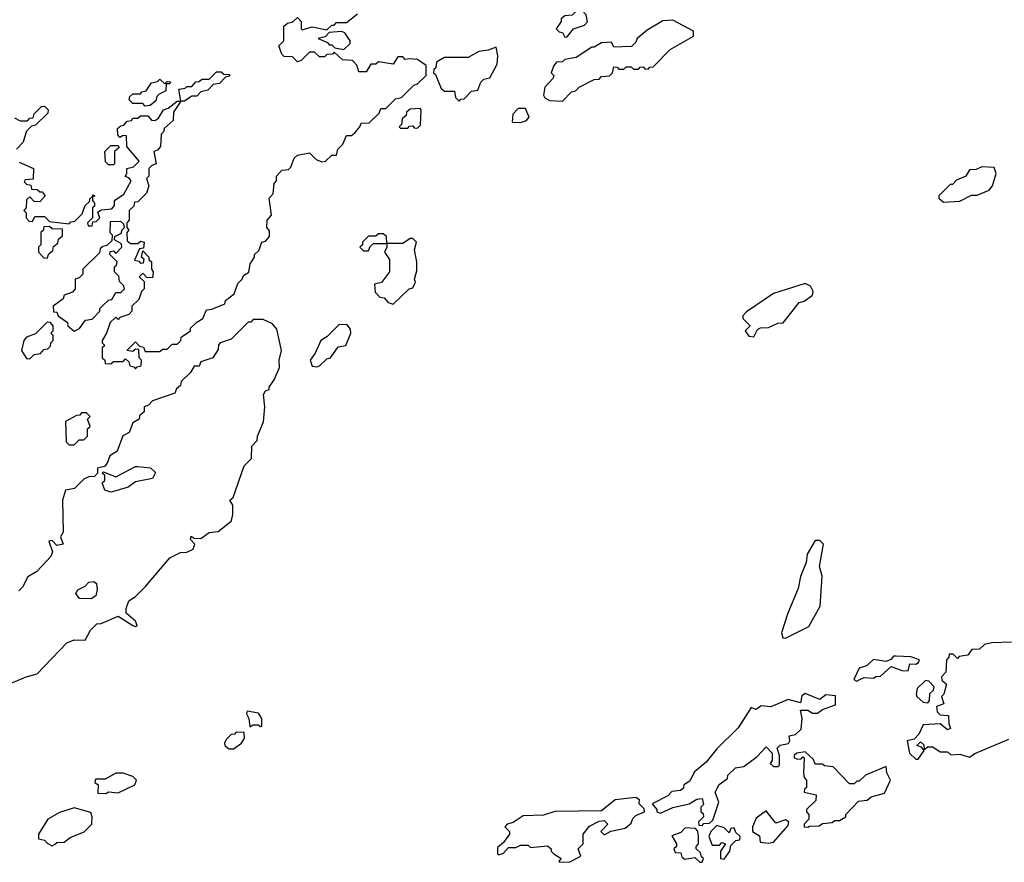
# Model space of a CAD drawing. Extents: x 1861455 to 2058065, y 200073 to 437907.
# Tile 64 of 256: x 1979463 to 1983476, y 217570 to 221002. Entities that reach past the tile are written whole.
import ezdxf

# ---------------------------------------------------------------- set-up
doc = ezdxf.new("R2010")
doc.units = 0

msp = doc.modelspace()

# ---------------------------------------------------------------- linework, layer by layer
at = {"layer": '0CON05XD'}
for points in [[(1981685, 220930), (1981695, 220932.5), (1981720, 220965), (1981765, 220980), (1981777, 220993), (1981771.7, 221021.7), (1981755, 221040), (1981735, 221040), (1981715, 221020), (1981685, 221017.5), (1981670, 221005), (1981670, 220995), (1981650, 220965), (1981661.7, 220951.7), (1981675, 220950), (1981685, 220930)], [(1979761.7, 220288.3), (1979770, 220285), (1979760, 220280), (1979760, 220265), (1979767.5, 220255), (1979767.5, 220242.5), (1979760, 220235), (1979760, 220195), (1979740, 220175), (1979741.7, 220161.7), (1979758.3, 220161.7), (1979761.7, 220178.3), (1979775, 220180), (1979790, 220195), (1979781.7, 220218.3), (1979795, 220227.5), (1979838.3, 220231.7), (1979850, 220245), (1979850, 220265), (1979888.3, 220291.7), (1979917.5, 220345), (1979908.3, 220358.3), (1979893, 220363), (1979900, 220375), (1979900, 220395), (1979927, 220403), (1979950, 220425), (1979900, 220485), (1979898.3, 220528.3), (1979885, 220530), (1979871.7, 220521.7), (1979863, 220533), (1979861.7, 220558.3), (1979875, 220570), (1979888.3, 220571.7), (1979901.7, 220588.3), (1979918.3, 220591.7), (1979925, 220600), (1979945, 220600), (1979955, 220610), (1979985, 220610), (1980001.7, 220591.7), (1980017, 220593), (1980029.3, 220600.7), (1980050, 220635), (1980068.3, 220641.7), (1980105, 220670), (1980120, 220670), (1980111.7, 220718.3), (1980137.5, 220722.5), (1980145, 220730), (1980165, 220730), (1980181.7, 220748.3), (1980195, 220750), (1980205, 220760), (1980235, 220760), (1980265, 220790), (1980285, 220790), (1980295, 220780), (1980318.3, 220778.3), (1980318.3, 220771.7), (1980301.7, 220768.3), (1980278.3, 220741.7), (1980251.7, 220738.3), (1980230, 220715), (1980201.7, 220708.3), (1980185, 220690), (1980165, 220690), (1980135, 220670), (1980120, 220670), (1980090, 220625), (1980088.3, 220591.7), (1980051.7, 220558.3), (1980050, 220545), (1980040, 220535), (1980037.5, 220485), (1980025, 220470), (1980010, 220465), (1980020, 220415), (1980001.7, 220408.3), (1979990, 220395), (1979990, 220365), (1979980, 220355), (1979990, 220325), (1979980, 220295), (1979945, 220260), (1979931.7, 220258.3), (1979928.3, 220241.7), (1979910, 220225), (1979910, 220185), (1979900, 220175), (1979900, 220155), (1979907.5, 220145), (1979900, 220135), (1979901.7, 220101.7), (1979915, 220090), (1979945, 220090), (1979955, 220100), (1979970, 220095), (1979968.3, 220071.7), (1979951.7, 220068.3), (1979931.7, 220021.7), (1979948.3, 220018.3), (1979955, 220010), (1979968.3, 220011.7), (1979970, 220025), (1979960, 220035), (1979965, 220060), (1979990, 220035), (1979990, 220025), (1980000, 220015), (1980000, 219985), (1980007.5, 219975), (1980005, 219950), (1979981.7, 219951.7), (1979965, 219970), (1979950, 219955), (1979970, 219935), (1979970, 219905), (1979960, 219895), (1979948.3, 219861.7), (1979920, 219835), (1979920, 219815), (1979908.3, 219801.7), (1979871.7, 219788.3), (1979865, 219780), (1979855, 219790), (1979831.7, 219768.3), (1979817.5, 219725), (1979800, 219695), (1979800, 219685), (1979810, 219675), (1979800, 219665), (1979800, 219625), (1979810, 219615), (1979811.7, 219601.7), (1979835, 219600), (1979845, 219610), (1979885, 219610), (1979895, 219620), (1979908.3, 219608.3), (1979911.7, 219591.7), (1979928.3, 219588.3), (1979935, 219580), (1979941.7, 219588.3), (1979958.3, 219591.7), (1979960, 219615), (1979950, 219625), (1979948.3, 219658.3), (1979935, 219660), (1979925, 219650), (1979900, 219655), (1979935, 219690), (1979951.7, 219671.7), (1979968.3, 219668.3), (1979975, 219650), (1980035, 219650), (1980045, 219660), (1980065, 219660), (1980085, 219680), (1980105, 219680), (1980120, 219695), (1980121.7, 219708.3), (1980160, 219735), (1980160, 219745), (1980185, 219770), (1980210, 219785), (1980225, 219820), (1980247, 219823), (1980300, 219845), (1980301.7, 219858.3), (1980337.5, 219885), (1980353, 219927), (1980370, 219945), (1980375, 219960), (1980397, 219973), (1980403, 220007), (1980420, 220035), (1980420, 220045), (1980438.3, 220061.7), (1980450, 220095), (1980465, 220100), (1980481.7, 220118.3), (1980481.7, 220141.7), (1980470, 220155), (1980472.5, 220185), (1980490, 220205), (1980480, 220275), (1980497, 220293), (1980500, 220335), (1980510, 220345), (1980510, 220365), (1980531.7, 220388.3), (1980558.3, 220391.7), (1980568.3, 220401.7), (1980581.7, 220438.3), (1980595, 220450), (1980645, 220460), (1980671.7, 220431.7), (1980695, 220422.5), (1980710, 220425), (1980735, 220450), (1980755, 220450), (1980760, 220475), (1980780, 220495), (1980795, 220530), (1980815, 220530), (1980829.3, 220540.7), (1980850, 220565), (1980855, 220580), (1980888.3, 220581.7), (1980928.3, 220621.7), (1980935, 220640), (1980955, 220640), (1980995, 220680), (1981020, 220685), (1981070, 220735), (1981085, 220740), (1981120, 220775), (1981120, 220815), (1981085, 220840), (1981051.7, 220841.7), (1981035, 220840), (1981025, 220850), (1981005, 220850), (1980985, 220820), (1980925, 220830), (1980915, 220820), (1980895, 220820), (1980875, 220790), (1980845, 220790), (1980837, 220817), (1980820, 220835), (1980778.3, 220838.3), (1980745, 220870), (1980738.3, 220861.7), (1980715, 220860), (1980705, 220850), (1980685, 220850), (1980665, 220870), (1980645, 220870), (1980610, 220835), (1980595, 220830), (1980575, 220850), (1980541.7, 220851.7), (1980531.7, 220861.7), (1980520, 220895), (1980540, 220915), (1980540, 220975), (1980555, 220987.5), (1980577, 220993), (1980595, 221010), (1980610, 220995), (1980610, 220965), (1980615, 220960), (1980655, 220972.5), (1980715, 220960), (1980735, 220980), (1980745, 220980), (1980755, 220990), (1980795, 220990), (1980840, 221025)], [(1981675, 220670), (1981711.7, 220708.3), (1981728.3, 220711.7), (1981743, 220727), (1981805, 220757.5), (1981825, 220760), (1981835, 220770), (1981867.5, 220772.5), (1981880, 220785), (1981885, 220810), (1981898.3, 220808.3), (1981905, 220800), (1981925, 220800), (1981935, 220810), (1981955, 220810), (1981965, 220800), (1981985, 220800), (1981991.7, 220808.3), (1982005, 220810), (1982011.7, 220801.7), (1982025, 220800), (1982031.7, 220808.3), (1982045, 220810), (1982115, 220880), (1982210, 220935), (1982210, 220955), (1982125, 221000), (1982085, 220996.7), (1982020.7, 220959.3), (1981980, 220925), (1981975, 220910), (1981957, 220893), (1981885, 220890), (1981875, 220910), (1981835, 220907.5), (1981805, 220890), (1981795, 220890), (1981731.7, 220848.3), (1981685, 220840), (1981675, 220830), (1981651.7, 220828.3), (1981640, 220815), (1981630, 220785), (1981640, 220775), (1981637, 220763), (1981603, 220727), (1981597.5, 220695), (1981603.6, 220683.6), (1981623, 220673), (1981675, 220670)], [(1980785, 220880), (1980810, 220905), (1980810, 220915), (1980788.8, 220948.8), (1980775, 220953.8), (1980725, 220950), (1980708.3, 220931.7), (1980680, 220925), (1980718.3, 220908.3), (1980725, 220900), (1980735, 220900), (1980747.5, 220887.5), (1980785, 220880)], [(1981255, 220670), (1981261.7, 220678.3), (1981275, 220680), (1981305, 220710), (1981330, 220715), (1981343, 220747), (1981355, 220760), (1981380, 220765), (1981409.3, 220820.7), (1981412.5, 220855), (1981405, 220890), (1981373, 220877), (1981335, 220872.5), (1981291.7, 220848.3), (1981195, 220847.5), (1981161.7, 220828.3), (1981160, 220805), (1981151.7, 220798.3), (1981150, 220785), (1981158.3, 220778.3), (1981181.7, 220721.7), (1981195, 220710), (1981235, 220710), (1981240, 220685), (1981255, 220670)], [(1979975, 220650), (1979965, 220660), (1979925, 220660), (1979910, 220675), (1979911.7, 220688.3), (1979925, 220700), (1979955, 220700), (1979961.7, 220708.3), (1979978.3, 220711.7), (1980000, 220745), (1980025, 220750), (1980035, 220760), (1980055, 220740), (1980065, 220750), (1980078.3, 220748.3), (1980075, 220740), (1980060, 220740), (1980058.3, 220711.7), (1980031.7, 220698.3), (1980021.7, 220688.3), (1980018.3, 220671.7), (1979995, 220652.5), (1979975, 220650)], [(1979441.7, 220601.7), (1979465, 220590), (1979495, 220590), (1979505, 220600), (1979518.3, 220601.7), (1979521.7, 220618.3), (1979551.7, 220648.3), (1979565, 220650), (1979580, 220635), (1979578.3, 220621.7), (1979528.3, 220571.7), (1979511.7, 220568.3), (1979501.7, 220558.3), (1979490, 220545), (1979477, 220503), (1979450, 220475)], [(1981085, 220560), (1981097.5, 220572.5), (1981100, 220635), (1981095, 220640), (1981055, 220637.5), (1981040, 220625), (1981038.3, 220611.7), (1981021.7, 220598.3), (1981020, 220575), (1981010, 220565), (1981015, 220560), (1981045, 220560), (1981051.7, 220568.3), (1981065, 220570), (1981071.7, 220561.7), (1981085, 220560)], [(1981505, 220582.5), (1981528.3, 220591.7), (1981540, 220605), (1981525, 220640), (1981495, 220640), (1981473, 220617), (1981470, 220585), (1981505, 220582.5)], [(1979845, 220410), (1979825, 220410), (1979813, 220423), (1979810, 220465), (1979835, 220490), (1979865, 220490), (1979868.3, 220481.7), (1979850, 220465), (1979850, 220415), (1979845, 220410)], [(1979461.7, 220421.7), (1979520, 220395), (1979518.3, 220351.7), (1979485, 220350), (1979481.7, 220341.7), (1979491.7, 220331.7), (1979508.3, 220328.3), (1979511.7, 220311.7), (1979535, 220310), (1979545, 220300), (1979555, 220300), (1979567.5, 220285), (1979545, 220260), (1979521.7, 220261.7), (1979505, 220280), (1979491.7, 220268.3), (1979490, 220235), (1979480, 220225), (1979490, 220215), (1979490, 220195), (1979501.7, 220181.7), (1979515, 220180), (1979525, 220200), (1979565, 220200), (1979585, 220180), (1979665, 220170), (1979671.7, 220178.3), (1979688.3, 220181.7), (1979718.3, 220211.7), (1979730, 220245), (1979748.3, 220261.7), (1979750, 220275), (1979760, 220280), (1979761.7, 220288.3)], [(1983228.3, 220258.3), (1983295, 220262.5), (1983343, 220287), (1983365, 220287.5), (1983415, 220307.5), (1983427.5, 220325), (1983442.5, 220375), (1983435, 220400), (1983385, 220402.5), (1983361.7, 220391.7), (1983335, 220390), (1983320, 220365), (1983281.7, 220348.3), (1983265, 220330), (1983255, 220330), (1983210, 220285), (1983210, 220275), (1983228.3, 220258.3)], [(1979575, 220030), (1979581.7, 220048.3), (1979598.3, 220061.7), (1979601.7, 220078.3), (1979618.3, 220091.7), (1979621.7, 220108.3), (1979638.3, 220121.7), (1979638.3, 220148.3), (1979595, 220150), (1979585, 220160), (1979561.7, 220158.3), (1979560, 220145), (1979550, 220135), (1979550, 220085), (1979540, 220075), (1979540, 220055), (1979561.7, 220031.7), (1979575, 220030)], [(1979685, 219732.5), (1979706.4, 219743.6), (1979731.7, 219778.3), (1979758.3, 219781.7), (1979790, 219815), (1979790, 219825), (1979801.7, 219838.3), (1979825, 219860), (1979838.3, 219861.7), (1979855, 219890), (1979875, 219890), (1979890, 219905), (1979888.3, 219918.3), (1979870, 219935), (1979867, 219957), (1979850, 219975), (1979850, 219995), (1979858.3, 220001.7), (1979860, 220015), (1979830, 220045), (1979831.7, 220058.3), (1979845, 220060), (1979855, 220050), (1979880, 220075), (1979878.3, 220088.3), (1979850, 220105), (1979851.7, 220118.3), (1979878.3, 220131.7), (1979880, 220145), (1979890, 220155), (1979888.3, 220168.3), (1979875, 220180), (1979831.7, 220178.3), (1979830, 220135), (1979840, 220125), (1979838.3, 220101.7), (1979818.3, 220081.7), (1979801.7, 220078.3), (1979791.7, 220068.3), (1979788.3, 220051.7), (1979720, 219985), (1979720, 219965), (1979705, 219950), (1979690, 219945), (1979690, 219905), (1979678.3, 219891.7), (1979645, 219880), (1979640, 219865), (1979600, 219835), (1979601.7, 219811.7), (1979615, 219810), (1979620, 219795), (1979658.3, 219768.3), (1979660, 219755), (1979685, 219732.5)], [(1980885, 220060), (1980891.7, 220078.3), (1980905, 220090), (1980960, 220090), (1980958.3, 220118.3), (1980945, 220130), (1980925, 220130), (1980915, 220120), (1980885, 220120), (1980860, 220095), (1980860, 220085), (1980850, 220075), (1980865, 220060), (1980885, 220060)], [(1980985, 219842.5), (1981050, 219905), (1981065, 219910), (1981077, 219933), (1981072.5, 219945), (1981081.7, 219978.3), (1981082.5, 220015), (1981072.5, 220065), (1981080, 220095), (1981065, 220110), (1981055, 220110), (1981025, 220090), (1980960, 220090), (1980960, 220075), (1980950, 220055), (1980970, 220025), (1980970, 219975), (1980938.3, 219931.7), (1980910, 219925), (1980911.7, 219891.7), (1980931.7, 219871.7), (1980948.3, 219868.3), (1980965, 219850), (1980985, 219842.5)], [(1982455, 219710), (1982470.7, 219739.3), (1982483, 219747), (1982515, 219747.5), (1982553.6, 219766.4), (1982575, 219767.5), (1982640.7, 219849.3), (1982660, 219855), (1982695, 219880), (1982697.5, 219895), (1982686.4, 219916.4), (1982665, 219927.5), (1982535, 219886.7), (1982425, 219812.5), (1982410, 219795), (1982410, 219785), (1982440, 219755), (1982420, 219735), (1982435, 219712.5), (1982455, 219710)], [(1979315, 218252.5), (1979490, 218325), (1979535, 218337.5), (1979655, 218463.3), (1979685, 218476.7), (1979730, 218475), (1979752.5, 218515), (1979778.3, 218541.7), (1979795, 218542.5), (1979865, 218572.5), (1979925, 218533.8), (1979935, 218530), (1979942.5, 218535), (1979935, 218552.5), (1979897.5, 218585), (1979897, 218603), (1979907.5, 218635), (1979935, 218652.5), (1979976.4, 218693.6), (1980075, 218810), (1980118.3, 218831.7), (1980145, 218832.5), (1980170, 218845), (1980177.5, 218865), (1980160, 218885), (1980161.7, 218898.3), (1980175, 218890), (1980201.7, 218888.3), (1980235, 218912.5), (1980272.5, 218917.5), (1980325, 218960), (1980332.5, 218985), (1980332.5, 219025), (1980320, 219045), (1980333.6, 219056.4), (1980377.5, 219185), (1980407.5, 219215), (1980410, 219265), (1980431.7, 219288.3), (1980432.5, 219305), (1980456.4, 219363.6), (1980462, 219425), (1980457.5, 219475), (1980465, 219490), (1980480, 219495), (1980480, 219505), (1980500, 219535), (1980522.5, 219585), (1980521.2, 219615), (1980530, 219655), (1980511.7, 219741.7), (1980493, 219763), (1980455, 219780), (1980415, 219780), (1980405, 219770), (1980395, 219770), (1980325, 219700), (1980280, 219685), (1980273, 219677), (1980271.7, 219658.3), (1980250, 219625), (1980201.7, 219608.3), (1980195, 219590), (1980175, 219590), (1980160, 219565), (1980121.7, 219528.3), (1980118.3, 219511.7), (1980101.7, 219498.3), (1980095, 219480), (1980005, 219450), (1979988.3, 219431.7), (1979970, 219425), (1979970, 219405), (1979951.7, 219388.3), (1979950, 219375), (1979925, 219360), (1979909.3, 219320.7), (1979883, 219307), (1979860, 219245), (1979830, 219225), (1979820, 219195), (1979808.3, 219181.7), (1979780, 219175), (1979780, 219155), (1979768.3, 219141.7), (1979745, 219140), (1979725, 219130), (1979687, 219093), (1979650, 219085), (1979637.5, 219045), (1979640, 218915), (1979630, 218895), (1979640, 218865), (1979615, 218860), (1979595, 218880), (1979581.7, 218878.3), (1979597.5, 218835), (1979590, 218815), (1979532.5, 218755), (1979497, 218733), (1979475, 218690), (1979460, 218675)], [(1979505, 219620), (1979521.7, 219638.3), (1979548.3, 219641.7), (1979561.7, 219658.3), (1979578.3, 219661.7), (1979588.3, 219671.7), (1979590, 219685), (1979600, 219695), (1979600, 219715), (1979590, 219725), (1979600, 219735), (1979600, 219755), (1979588.3, 219768.3), (1979575, 219770), (1979528.3, 219721.7), (1979491.7, 219708.3), (1979480, 219695), (1979470, 219655), (1979491.7, 219621.7), (1979505, 219620)], [(1980675, 219587.5), (1980685, 219592.5), (1980715, 219620), (1980730, 219625), (1980761.2, 219668.8), (1980792.5, 219675), (1980812.5, 219725), (1980811.7, 219741.7), (1980798.3, 219758.3), (1980765, 219760), (1980715, 219710), (1980690, 219695), (1980667, 219643), (1980647.5, 219615), (1980655, 219590), (1980675, 219587.5)], [(1979685, 219270), (1979705, 219290), (1979725, 219290), (1979740, 219305), (1979740, 219335), (1979750, 219345), (1979740, 219375), (1979750, 219385), (1979735, 219400), (1979715, 219400), (1979708.3, 219391.7), (1979695, 219390), (1979650, 219365), (1979653, 219283), (1979665, 219270), (1979685, 219270)], [(1979835, 219077.5), (1979810, 219085), (1979800, 219115), (1979810, 219125), (1979810, 219145), (1979800, 219155), (1979805, 219160), (1979855, 219140), (1979935, 219182.5), (1979945, 219182.5), (1979997, 219177), (1980017, 219157), (1980005, 219132.5), (1979935, 219120), (1979905, 219097.5), (1979855, 219082.5), (1979835, 219077.5)], [(1982585, 218483.3), (1982679.3, 218530.7), (1982726.4, 218613.6), (1982733.3, 218735), (1982723.3, 218775), (1982740, 218865), (1982725, 218880), (1982705, 218880), (1982673.3, 218825), (1982669.3, 218790.7), (1982646.1, 218733.9), (1982636.7, 218685), (1982593.3, 218585), (1982567.5, 218505), (1982573.6, 218483.6), (1982585, 218483.3)], [(1979755, 218642.5), (1979707.5, 218645), (1979692.5, 218665), (1979700.9, 218679.1), (1979730, 218695), (1979745, 218711.2), (1979765, 218713.8), (1979776, 218705), (1979779.5, 218680.4), (1979773.3, 218655), (1979755, 218642.5)], [(1983505, 218466.7), (1983425, 218463.3), (1983395, 218457.5), (1983375, 218437.5), (1983343.3, 218436.7), (1983327, 218413), (1983292.5, 218407.5), (1983285, 218400), (1983268.3, 218418.3), (1983251.7, 218418.3), (1983250, 218405), (1983240, 218395), (1983237.5, 218345), (1983220, 218325), (1983221.7, 218311.7), (1983240, 218295), (1983230, 218255), (1983220, 218245), (1983230, 218215), (1983200, 218205), (1983203, 218183), (1983215, 218170), (1983248.3, 218168.3), (1983250, 218135), (1983257.5, 218115), (1983245, 218110), (1983215, 218133.3), (1983145, 218130), (1983128.3, 218091.7), (1983108.3, 218071.7), (1983080, 218065), (1983090, 218015), (1983115, 217990), (1983125, 217990), (1983150, 218025), (1983138.3, 218038.3), (1983120, 218045), (1983135, 218060), (1983148.3, 218048.3), (1983150, 218030), (1983165, 218040), (1983185, 218040), (1983215, 218020), (1983245, 218020), (1983258.3, 218008.3), (1983295, 218010), (1983335, 217997.5), (1983356.4, 218013.6), (1983495, 218071.2)], [(1982875, 218307.5), (1982885, 218312.5), (1982905, 218322.5), (1982945, 218320), (1982953, 218327), (1982971.7, 218328.3), (1983015, 218367.5), (1983058.3, 218351.7), (1983085, 218350), (1983091.7, 218378.3), (1983115, 218377.5), (1983126.4, 218383.6), (1983130, 218395), (1983095, 218406.7), (1983035, 218410), (1983025, 218410), (1983013.6, 218396.4), (1982995, 218387.5), (1982943.6, 218396.4), (1982915, 218370), (1982885, 218360), (1982862.5, 218315), (1982875, 218307.5)], [(1983165, 218220), (1983171.7, 218228.3), (1983173, 218257), (1983188.3, 218271.7), (1983190, 218285), (1983168.3, 218308.3), (1983155, 218310), (1983121.7, 218278.3), (1983117.5, 218255), (1983120, 218245), (1983145, 218222.5), (1983165, 218220)], [(1982245, 217720), (1982251.7, 217728.3), (1982275, 217730), (1982288.3, 217741.7), (1982312.5, 217815), (1982297.5, 217855), (1982313.6, 217886.4), (1982348.3, 217911.7), (1982350, 217925), (1982380, 217955), (1982415, 217960), (1982469.3, 218000.7), (1982505, 218040), (1982530, 218015), (1982530, 217985), (1982521.7, 217971.7), (1982535, 217960), (1982555, 217960), (1982560, 217965), (1982560, 218005), (1982550, 218035), (1982563, 218047), (1982596.7, 218053.3), (1982602.5, 218065), (1982600, 218085), (1982625, 218090), (1982648.3, 218111.7), (1982652.5, 218155), (1982645, 218190), (1982675, 218190), (1982695, 218177.5), (1982715, 218177.5), (1982735, 218192.5), (1982788.3, 218211.7), (1982788.3, 218248.3), (1982748.3, 218251.7), (1982725, 218232.5), (1982665, 218257.5), (1982651.7, 218248.3), (1982645, 218220), (1982595, 218232.5), (1982525, 218202.5), (1982485, 218207.5), (1982465, 218192.5), (1982445, 218200), (1982391.7, 218118.3), (1982305, 218032.5), (1982261.7, 217978.3), (1982212.3, 217937.7), (1982195, 217900), (1982170, 217885), (1982168.3, 217871.7), (1982157, 217863), (1982121.7, 217858.3), (1982105, 217840), (1982041.7, 217808.3), (1982060, 217785), (1982060, 217775), (1982075, 217770), (1982125, 217792.5), (1982191.7, 217808.3), (1982223, 217827), (1982245, 217830), (1982250, 217805), (1982240, 217795), (1982240, 217775), (1982248.3, 217768.3), (1982250, 217755), (1982230, 217735), (1982231.7, 217721.7), (1982245, 217720)], [(1980401.7, 218121.7), (1980415, 218130), (1980435, 218130), (1980445, 218122.5), (1980450, 218125), (1980450, 218155), (1980436.7, 218176.7), (1980390, 218185), (1980387.5, 218175), (1980397.5, 218155), (1980401.7, 218121.7)], [(1980335, 218032.5), (1980367.5, 218055), (1980380, 218075), (1980378.3, 218098.3), (1980345, 218100), (1980338.3, 218091.7), (1980325, 218090), (1980305, 218070), (1980297.5, 218055), (1980300, 218045), (1980315, 218032.5), (1980335, 218032.5)], [(1982675, 217712.5), (1982682.5, 217717.5), (1982721.7, 217718.3), (1982735, 217727.5), (1982775, 217732.5), (1982785, 217740), (1982805, 217740), (1982830, 217755), (1982830, 217765), (1982881.7, 217818.3), (1982917, 217823), (1982933, 217837), (1982988.3, 217851.7), (1983012.5, 217905), (1982997.5, 217935), (1982995, 217960), (1982910, 217925), (1982885, 217900), (1982875, 217900), (1982865, 217890), (1982845, 217890), (1982778.3, 217958.3), (1982743, 217963), (1982735, 217970), (1982705, 217970), (1982698.3, 217988.3), (1982665, 218020), (1982630, 218015), (1982620, 218005), (1982620, 217995), (1982635, 217990), (1982648.3, 217991.7), (1982655, 218000), (1982660, 217995), (1982657.5, 217935), (1982660, 217915), (1982670, 217905), (1982670, 217875), (1982661.7, 217868.3), (1982660, 217855), (1982710, 217845), (1982708.3, 217821.7), (1982670, 217785), (1982670, 217775), (1982680, 217765), (1982680, 217745), (1982660, 217725), (1982660, 217715), (1982675, 217712.5)], [(1979815, 217850), (1979825, 217857.5), (1979865, 217853.3), (1979932.5, 217885), (1979940, 217905), (1979925, 217920), (1979885, 217932.5), (1979855, 217932.5), (1979811.7, 217908.3), (1979771.7, 217908.3), (1979770, 217895), (1979782.5, 217885), (1979781.7, 217851.7), (1979815, 217850)], [(1981665, 217570), (1981705, 217572.5), (1981750, 217595), (1981740, 217625), (1981760, 217645), (1981760, 217685), (1981785, 217716.7), (1981825, 217737.5), (1981845, 217740), (1981860, 217725), (1981832.5, 217695), (1981845, 217682.5), (1981873, 217697), (1981930.7, 217709.3), (1981955, 217730), (1981961.7, 217748.3), (1981975, 217760), (1982010, 217775), (1982008.3, 217788.3), (1981988.3, 217808.3), (1981990, 217825), (1981975, 217833.3), (1981890, 217825), (1981835, 217780), (1981645, 217776.2), (1981597.7, 217762.3), (1981515, 217759.2), (1981475, 217732.5), (1981450, 217725), (1981440, 217715), (1981460, 217695), (1981460, 217685), (1981435, 217650), (1981410, 217630), (1981410, 217605), (1981415, 217600), (1981435, 217607.5), (1981455, 217630), (1981485, 217630), (1981505, 217640), (1981535, 217640), (1981545, 217630), (1981615, 217637.5), (1981630, 217625), (1981630, 217615), (1981640, 217605), (1981670, 217585), (1981660, 217575), (1981665, 217570)], [(1979595, 217637.5), (1979605, 217642.5), (1979615, 217650), (1979645, 217652.5), (1979669.3, 217670.7), (1979725.8, 217694.2), (1979756.7, 217725), (1979758.8, 217755), (1979753, 217773), (1979685, 217791.2), (1979625, 217773.3), (1979577.5, 217745), (1979540, 217685), (1979540, 217665), (1979565, 217660), (1979575, 217647.5), (1979595, 217637.5)], [(1982515, 217647.5), (1982535, 217652.5), (1982595, 217720), (1982597.5, 217735), (1982585, 217742.5), (1982545, 217730), (1982505, 217780), (1982465, 217750), (1982450, 217715), (1982450, 217695), (1982478.3, 217678.3), (1982481.7, 217651.7), (1982515, 217647.5)], [(1982245, 217570), (1982250, 217585), (1982241.7, 217591.7), (1982238.3, 217608.3), (1982220, 217625), (1982220, 217635), (1982230, 217645), (1982230, 217675), (1982227, 217697), (1982218.3, 217708.3), (1982175, 217710), (1982158.3, 217691.7), (1982121.7, 217678.3), (1982140, 217645), (1982140, 217635), (1982130, 217625), (1982135, 217610), (1982158.3, 217608.3), (1982161.7, 217591.7), (1982173, 217583), (1982215, 217590), (1982235, 217570), (1982245, 217570)], [(1982335, 217582.5), (1982357.5, 217615), (1982361.7, 217638.3), (1982381.7, 217658.3), (1982398.3, 217661.7), (1982400, 217675), (1982381.7, 217691.7), (1982375, 217710), (1982361.7, 217708.3), (1982355, 217690), (1982335, 217710), (1982305, 217720), (1982280, 217695), (1982272.5, 217675), (1982285, 217640), (1982315, 217640), (1982325, 217650), (1982340, 217645), (1982320, 217615), (1982320, 217585), (1982335, 217582.5)]]:
    msp.add_lwpolyline(points, dxfattribs=at)

doc.saveas('drawing.dxf')
